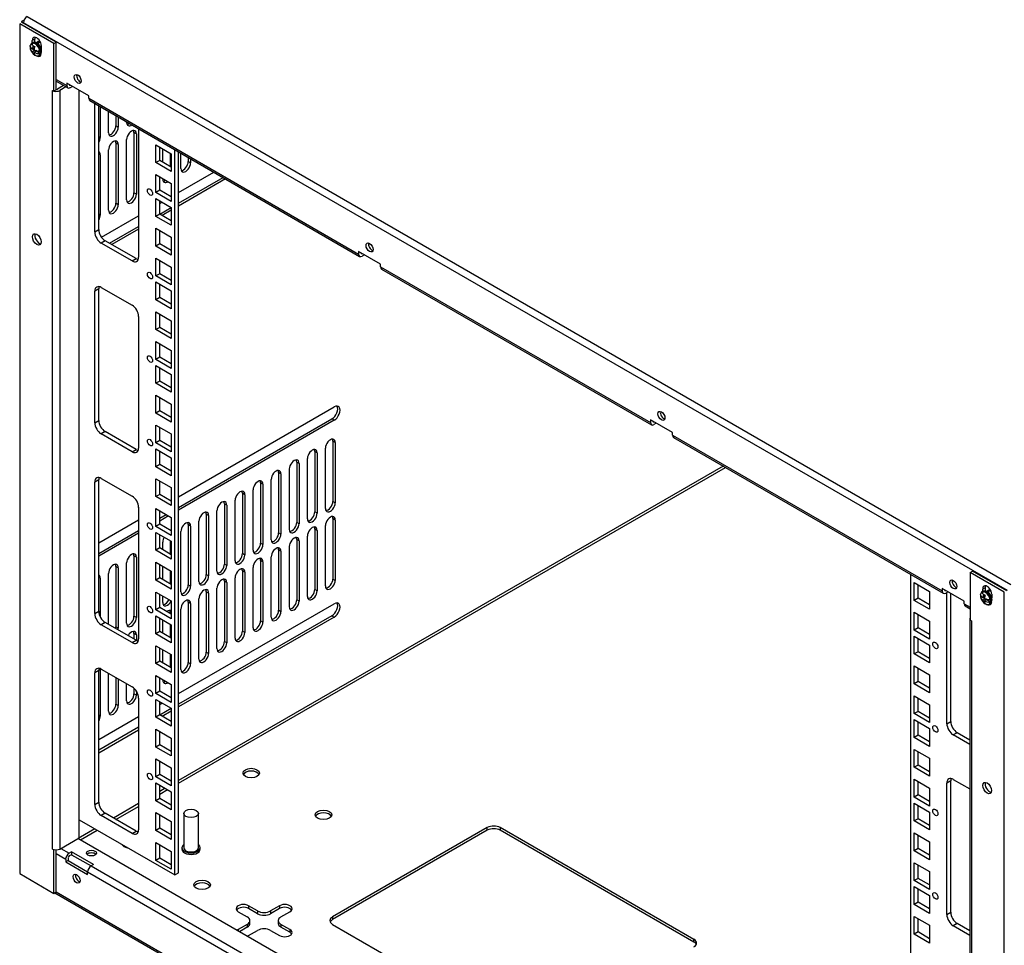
# Model space of a CAD drawing. Header units: inches. Extents: x 0 to 188, y 0 to 141.
# Tile 6 of 23: x 101 to 117, y 54 to 69. Entities that reach past the tile are written whole.
import ezdxf
from ezdxf import colors
from ezdxf.entities.mleader import LeaderData, LeaderLine
from ezdxf.math import Vec2, Vec3

# ---------------------------------------------------------------- set-up
doc = ezdxf.new("R2010")
doc.units = ezdxf.units.IN
doc.header["$MEASUREMENT"] = 0
for name, color, linetype in [('COM57176-49', 7, 'Continuous'), ('COM57177-4', 7, 'Continuous'), ('COM57179-9S', 7, 'Continuous'), ('Default', 7, 'Continuous'), ('NTS16752', 7, 'Continuous'), ('SCS19417', 7, 'Continuous'), ('STD21878', 7, 'Continuous')]:
    doc.layers.add(name, color=color, linetype=linetype)

# ---------------------------------------------------------------- blocks, each defined once
blk = doc.blocks.new('SE6')
at = {"layer": 'COM57176-49', "color": 7, "linetype": 'Continuous'}
for p, q in [((101.15, 69.085), (100.566, 69.422)), ((100.566, 69.422), (100.566, 54.877)), ((100.606, 69.469), (100.645, 69.492)), ((100.606, 69.445), (100.606, 69.469)), ((101.19, 69.108), (100.606, 69.445)), ((100.822, 69.16), (100.781, 69.137)), ((100.781, 69.097), (100.781, 69.137)), ((100.822, 69.104), (100.822, 69.16)), ((101.15, 69.085), (101.19, 69.108)), ((101.15, 68.268), (101.15, 69.085)), ((101.19, 68.291), (101.19, 69.108)), ((100.935, 69.048), (100.935, 68.988)), ((101.129, 68.28), (101.129, 68.28)), ((101.129, 68.28), (101.15, 68.268)), ((101.129, 68.28), (101.129, 68.28)), ((101.129, 55.298), (101.129, 68.28)), ((101.19, 68.291), (101.15, 68.268)), ((101.318, 68.365), (101.211, 68.303)), ((101.358, 68.342), (101.251, 68.28)), ((101.251, 68.28), (101.251, 55.298)), ((101.584, 55.49), (101.584, 68.285)), ((101.943, 68.004), (101.943, 67.474)), ((102.086, 67.556), (102.086, 67.922)), ((102.212, 67.849), (102.212, 67.676)), ((102.252, 67.826), (102.252, 67.652)), ((102.395, 67.735), (102.395, 67.743)), ((102.252, 67.652), (102.212, 67.676)), ((101.943, 67.474), (101.918, 67.488)), ((102.395, 66.408), (102.395, 67.441)), ((102.562, 67.537), (102.521, 67.56)), ((102.521, 67.56), (102.521, 66.527)), ((102.562, 67.537), (102.562, 66.504)), ((102.086, 66.23), (102.086, 67.262)), ((102.252, 67.358), (102.212, 67.382)), ((102.212, 67.382), (102.212, 66.349)), ((102.252, 67.358), (102.252, 66.326)), ((103.014, 67.054), (103.014, 67.282)), ((101.943, 67.18), (101.918, 67.194)), ((101.943, 67.18), (101.943, 66.147)), ((103.14, 67.21), (103.14, 66.981)), ((103.324, 66.944), (103.324, 67.207)), ((103.449, 67.135), (103.449, 67.063)), ((103.49, 67.04), (103.449, 67.063)), ((103.49, 67.111), (103.49, 67.04)), ((103.014, 66.765), (103.014, 66.772)), ((103.286, 66.533), (103.889, 66.881)), ((103.286, 66.35), (104.047, 66.789)), ((104.088, 66.766), (103.286, 66.303)), ((102.562, 66.504), (102.521, 66.527)), ((103.159, 66.46), (103.16, 66.46)), ((102.252, 66.326), (102.212, 66.349)), ((102.962, 66.346), (103.004, 66.37)), ((102.964, 66.164), (103.16, 66.277)), ((103.16, 66.231), (103.004, 66.141)), ((101.943, 66.147), (101.918, 66.162)), ((101.963, 65.769), (102.6, 66.137)), ((102.1, 65.665), (102.6, 65.954)), ((102.6, 65.907), (102.14, 65.642)), ((103.286, 61.328), (105.948, 62.864)), ((103.286, 61.145), (105.908, 62.658)), ((105.948, 62.635), (103.286, 61.098)), ((105.948, 62.635), (105.908, 62.658)), ((105.965, 62.255), (105.924, 62.279)), ((105.924, 62.279), (105.924, 61.246)), ((105.965, 62.255), (105.965, 61.222)), ((105.655, 62.077), (105.615, 62.1)), ((105.615, 62.1), (105.615, 61.067)), ((105.655, 62.077), (105.655, 61.044)), ((105.798, 61.126), (105.798, 62.159)), ((112.603, 61.85), (103.286, 56.471)), ((105.346, 61.898), (105.306, 61.921)), ((105.306, 61.921), (105.306, 60.888)), ((105.346, 61.898), (105.346, 60.865)), ((105.489, 60.948), (105.489, 61.981)), ((103.286, 56.424), (112.644, 61.826)), ((105.037, 61.719), (104.996, 61.743)), ((104.996, 61.743), (104.996, 60.71)), ((105.037, 61.719), (105.037, 60.687)), ((105.18, 60.769), (105.18, 61.802)), ((104.727, 61.541), (104.687, 61.564)), ((104.687, 61.564), (104.687, 60.531)), ((104.727, 61.541), (104.727, 60.508)), ((104.87, 60.591), (104.87, 61.624)), ((104.418, 61.362), (104.378, 61.386)), ((104.378, 61.386), (104.378, 60.353)), ((104.418, 61.362), (104.418, 60.329)), ((104.561, 60.412), (104.561, 61.445)), ((103.159, 61.255), (103.16, 61.255)), ((104.108, 61.184), (104.068, 61.207)), ((104.068, 61.207), (104.068, 60.174)), ((104.108, 61.184), (104.108, 60.151)), ((104.252, 60.233), (104.252, 61.266)), ((105.965, 61.222), (105.924, 61.246)), ((102.962, 60.958), (103.074, 61.022)), ((103.114, 60.999), (102.962, 60.911)), ((103.799, 61.005), (103.759, 61.028)), ((103.759, 61.028), (103.759, 59.995)), ((103.799, 61.005), (103.799, 59.972)), ((103.942, 60.055), (103.942, 61.088)), ((105.655, 61.044), (105.615, 61.067)), ((101.918, 60.538), (102.6, 60.932)), ((103.49, 60.826), (103.449, 60.85)), ((103.449, 60.85), (103.449, 59.817)), ((103.49, 60.826), (103.49, 59.794)), ((103.633, 59.876), (103.633, 60.909)), ((105.346, 60.865), (105.306, 60.888)), ((105.798, 59.8), (105.798, 60.833)), ((105.965, 60.928), (105.924, 60.952)), ((105.924, 60.952), (105.924, 59.919)), ((105.965, 60.928), (105.965, 59.896)), ((101.918, 60.355), (102.6, 60.749)), ((102.6, 60.702), (101.918, 60.308)), ((103.324, 59.698), (103.324, 60.73)), ((105.037, 60.687), (104.996, 60.71)), ((105.655, 60.75), (105.615, 60.773)), ((105.615, 60.773), (105.615, 59.74)), ((105.655, 60.75), (105.655, 59.717)), ((103.014, 60.42), (103.014, 60.552)), ((103.14, 60.576), (103.14, 60.347)), ((104.727, 60.508), (104.687, 60.531)), ((105.346, 60.571), (105.306, 60.595)), ((105.306, 60.595), (105.306, 59.562)), ((105.346, 60.571), (105.346, 59.538)), ((105.489, 59.621), (105.489, 60.654)), ((104.418, 60.329), (104.378, 60.353)), ((105.037, 60.393), (104.996, 60.416)), ((104.996, 60.416), (104.996, 59.383)), ((105.037, 60.393), (105.037, 59.36)), ((105.18, 59.442), (105.18, 60.475)), ((102.395, 59.162), (102.395, 60.195)), ((102.562, 60.291), (102.521, 60.314)), ((102.521, 60.314), (102.521, 59.281)), ((102.562, 60.291), (102.562, 59.258)), ((104.108, 60.151), (104.068, 60.174)), ((104.727, 60.214), (104.687, 60.237)), ((104.687, 60.237), (104.687, 59.204)), ((104.727, 60.214), (104.727, 59.181)), ((104.87, 59.264), (104.87, 60.297)), ((102.086, 59.141), (102.086, 60.016)), ((102.252, 60.112), (102.212, 60.135)), ((102.212, 60.135), (102.212, 59.102)), ((102.252, 60.112), (102.252, 59.079)), ((103.014, 59.909), (103.014, 60.138)), ((103.14, 60.065), (103.14, 59.837)), ((103.799, 59.972), (103.759, 59.995)), ((104.418, 60.035), (104.378, 60.059)), ((104.378, 60.059), (104.378, 59.026)), ((104.418, 60.035), (104.418, 59.003)), ((104.561, 59.085), (104.561, 60.118)), ((116.831, 60.031), (116.871, 60.055)), ((117.415, 59.694), (116.831, 60.031)), ((116.831, 60.031), (116.831, 59.215)), ((117.455, 59.717), (116.871, 60.055)), ((101.943, 59.933), (101.918, 59.948)), ((101.943, 59.933), (101.943, 59.271)), ((103.49, 59.794), (103.449, 59.817)), ((104.108, 59.857), (104.068, 59.88)), ((104.068, 59.88), (104.068, 58.847)), ((104.108, 59.857), (104.108, 58.824)), ((104.252, 58.907), (104.252, 59.94)), ((105.965, 59.896), (105.924, 59.919)), ((103.799, 59.678), (103.759, 59.701)), ((103.759, 59.701), (103.759, 58.669)), ((103.799, 59.678), (103.799, 58.645)), ((103.942, 58.728), (103.942, 59.761)), ((105.655, 59.717), (105.615, 59.74)), ((117.085, 59.77), (117.045, 59.747)), ((117.045, 59.708), (117.045, 59.747)), ((117.085, 59.77), (117.085, 59.715)), ((117.199, 59.658), (117.199, 59.598)), ((117.415, 45.149), (117.415, 59.694)), ((103.014, 59.519), (103.014, 59.628)), ((103.286, 57.96), (105.948, 59.496)), ((103.49, 59.5), (103.449, 59.523)), ((103.449, 59.523), (103.449, 58.49)), ((103.49, 59.5), (103.49, 58.467)), ((103.633, 58.549), (103.633, 59.582)), ((105.346, 59.538), (105.306, 59.562)), ((103.16, 59.333), (103.14, 59.344)), ((103.14, 59.344), (103.14, 59.327)), ((103.324, 58.371), (103.324, 59.404)), ((105.037, 59.36), (104.996, 59.383)), ((102.562, 59.258), (102.521, 59.281)), ((103.014, 58.991), (103.014, 59.22)), ((103.14, 59.147), (103.14, 58.918)), ((105.908, 59.29), (103.286, 57.777)), ((105.948, 59.267), (103.286, 57.73)), ((104.727, 59.181), (104.687, 59.204)), ((105.908, 59.29), (105.948, 59.267)), ((116.826, 59.238), (116.826, 46.256)), ((116.851, 59.203), (116.831, 59.215)), ((116.851, 59.203), (116.851, 59.203)), ((116.851, 59.203), (116.851, 46.221)), ((102.252, 59.079), (102.212, 59.102)), ((102.562, 58.964), (102.521, 58.987)), ((102.521, 58.987), (102.521, 58.89)), ((104.418, 59.003), (104.378, 59.026)), ((102.562, 58.964), (102.562, 58.867)), ((104.108, 58.824), (104.068, 58.847)), ((103.014, 58.481), (103.014, 58.709)), ((103.14, 58.637), (103.14, 58.408)), ((103.799, 58.645), (103.759, 58.669)), ((103.49, 58.467), (103.449, 58.49)), ((101.943, 58.385), (101.943, 57.574)), ((102.086, 57.656), (102.086, 58.304)), ((102.212, 58.232), (102.212, 57.776)), ((102.252, 58.209), (102.252, 57.752)), ((103.014, 58.192), (103.014, 58.199)), ((102.395, 57.835), (102.395, 58.126)), ((102.521, 58.048), (102.521, 57.954)), ((102.562, 57.999), (102.562, 57.931)), ((102.562, 57.931), (102.521, 57.954)), ((102.962, 57.773), (103.004, 57.797)), ((103.159, 57.887), (103.16, 57.887)), ((102.252, 57.752), (102.212, 57.776)), ((103.16, 57.704), (102.964, 57.591)), ((103.16, 57.658), (103.004, 57.568)), ((101.943, 57.574), (101.918, 57.588)), ((101.918, 57.17), (102.6, 57.564)), ((102.6, 57.381), (101.918, 56.987)), ((102.6, 57.334), (101.918, 56.94)), ((103.056, 56.338), (102.962, 56.284)), ((102.962, 56.237), (103.097, 56.314)), ((102.6, 56.075), (102.17, 55.827)), ((102.211, 55.803), (102.6, 56.028)), ((101.852, 55.643), (101.564, 55.477)), ((101.605, 55.453), (101.893, 55.619)), ((108.568, 55.665), (105.919, 54.136)), ((108.568, 55.619), (105.919, 54.089)), ((108.568, 55.619), (108.568, 55.665)), ((112.104, 53.752), (108.79, 55.665)), ((108.79, 55.665), (108.79, 55.619)), ((112.104, 53.705), (108.79, 55.619)), ((101.251, 55.298), (101.584, 55.49)), ((116.826, 46.665), (101.563, 55.478)), ((101.129, 55.298), (101.129, 55.298)), ((101.129, 55.298), (101.15, 55.286)), ((101.129, 55.298), (101.129, 55.298)), ((101.153, 55.288), (101.15, 55.286)), ((101.15, 54.539), (101.15, 55.286)), ((101.19, 54.563), (101.19, 55.283)), ((101.27, 55.309), (101.413, 55.226)), ((101.353, 55.12), (101.19, 55.214)), ((101.353, 55.12), (101.353, 55.076)), ((101.393, 55.1), (101.353, 55.076)), ((101.393, 55.144), (101.393, 55.1)), ((101.393, 55.1), (101.728, 54.906)), ((101.452, 55.248), (101.413, 55.226)), ((101.452, 55.201), (101.413, 55.179)), ((101.827, 55.031), (101.452, 55.248)), ((101.452, 55.248), (101.452, 55.201)), ((101.452, 55.201), (101.787, 55.008)), ((101.353, 55.076), (101.728, 54.86)), ((101.827, 55.031), (101.789, 55.009)), ((101.789, 55.009), (106.407, 52.343)), ((100.566, 54.877), (101.15, 54.539)), ((101.728, 54.86), (101.728, 54.904)), ((106.347, 52.237), (101.728, 54.904)), ((101.15, 54.539), (101.19, 54.563)), ((101.166, 54.549), (116.831, 45.504)), ((101.19, 54.564), (116.831, 45.534)), ((104.636, 54.238), (104.482, 54.327)), ((104.482, 54.327), (104.482, 54.28)), ((104.636, 54.191), (104.482, 54.28)), ((105.013, 54.327), (104.859, 54.238)), ((105.013, 54.28), (104.859, 54.191)), ((105.013, 54.327), (105.013, 54.28)), ((104.306, 54.225), (104.46, 54.136)), ((104.636, 54.238), (104.636, 54.191)), ((104.859, 54.238), (104.859, 54.191)), ((105.035, 54.136), (105.189, 54.225)), ((105.919, 54.136), (105.919, 54.089)), ((104.46, 54.008), (104.306, 53.919)), ((104.306, 53.919), (104.306, 53.894)), ((104.46, 53.961), (104.325, 53.883)), ((104.46, 54.008), (104.46, 53.961)), ((104.506, 54.025), (104.506, 54.072)), ((104.989, 54.072), (104.989, 54.025)), ((105.189, 53.919), (105.035, 54.008)), ((105.035, 54.008), (105.035, 53.961)), ((105.189, 53.872), (105.035, 53.961)), ((105.189, 53.919), (105.189, 53.872)), ((105.919, 54.008), (109.233, 52.095)), ((104.482, 53.816), (104.636, 53.905)), ((104.859, 53.905), (105.013, 53.816)), ((112.104, 53.705), (112.104, 53.752))]:
    blk.add_line(p, q, dxfattribs=at)
for centre, major_axis, start_param, end_param in [((100.626, 69.457), (0.029, 0), 2.356194, 3.926991), ((100.858, 69.092), (0.0545, -0.0944), 0.785398, 3.926991), ((100.899, 69.116), (0.0545, -0.0944), 3.520356, 3.926991), ((100.858, 68.964), (-0.0545, 0.0944), 2.513714, 3.807194), ((100.899, 68.987), (-0.0545, 0.0944), -3.643321, -3.520356), ((101.19, 68.315), (0.086, 0), 3.926991, 3.969786), ((101.19, 68.315), (0.086, 0), 4.269969, 5.497787), ((101.19, 68.315), (0.029, 0), 4.712389, 5.497787), ((102.479, 67.783), (0.059, 0.102), 2.356194, 4.007875), ((102.169, 67.604), (0.059, 0.102), 2.356194, 5.497787), ((102.129, 67.628), (0.059, 0.102), 3.491725, 5.497787), ((102.479, 67.489), (-0.059, -0.102), 2.356194, 5.497787), ((102.438, 67.806), (0.059, 0.102), 3.491725, 4.007875), ((102.438, 67.512), (-0.059, -0.102), 2.356194, 2.79146), ((101.86, 67.426), (0.059, 0.102), 4.696447, 5.497787), ((102.169, 67.31), (-0.059, -0.102), 2.356194, 5.497787), ((102.129, 67.334), (-0.059, -0.102), 2.356194, 2.79146), ((101.86, 67.132), (-0.059, -0.102), 2.356194, 3.141593), ((103.366, 67.015), (0.059, 0.102), 3.491725, 5.497787), ((103.407, 66.992), (0.059, 0.102), 2.356194, 5.497787), ((103.097, 66.813), (0.059, 0.102), 2.356194, 3.994948), ((103.057, 66.837), (0.059, 0.102), 3.491725, 3.994948), ((102.479, 66.456), (0.059, 0.102), 2.356194, 5.497787), ((102.438, 66.479), (0.059, 0.102), 3.491725, 5.497787), ((102.169, 66.278), (0.059, 0.102), 2.356194, 5.497787), ((102.129, 66.301), (0.059, 0.102), 3.491725, 5.497787), ((101.86, 66.099), (0.059, 0.102), 4.696447, 5.497787), ((100.899, 65.755), (0.0532, -0.0922), 3.529715, 5.895062), ((105.908, 62.773), (-0.07, -0.122), 0.785398, 2.850636), ((105.948, 62.75), (-0.07, -0.122), 0.785398, 3.926991), ((105.882, 62.207), (-0.059, -0.102), 2.356194, 5.497787), ((105.841, 62.231), (-0.059, -0.102), 2.356194, 2.79146), ((105.572, 62.029), (-0.059, -0.102), 2.356194, 5.497787), ((105.532, 62.052), (-0.059, -0.102), 2.356194, 2.79146), ((105.263, 61.85), (-0.059, -0.102), 2.356194, 5.497787), ((105.223, 61.873), (-0.059, -0.102), 2.356194, 2.79146), ((104.953, 61.671), (-0.059, -0.102), 2.356194, 5.497787), ((104.913, 61.695), (-0.059, -0.102), 2.356194, 2.79146), ((104.644, 61.493), (-0.059, -0.102), 2.356194, 5.497787), ((104.604, 61.516), (-0.059, -0.102), 2.356194, 2.79146), ((104.335, 61.314), (-0.059, -0.102), 2.356194, 5.497787), ((104.294, 61.338), (-0.059, -0.102), 2.356194, 2.79146), ((104.025, 61.136), (-0.059, -0.102), 2.356194, 5.497787), ((103.985, 61.159), (-0.059, -0.102), 2.356194, 2.79146), ((105.882, 61.174), (0.059, 0.102), 2.356194, 5.497787), ((105.841, 61.198), (0.059, 0.102), 3.491725, 5.497787), ((103.716, 60.957), (-0.059, -0.102), 2.356194, 5.497787), ((103.676, 60.98), (-0.059, -0.102), 2.356194, 2.79146), ((105.572, 60.996), (0.059, 0.102), 2.356194, 5.497787), ((105.532, 61.019), (0.059, 0.102), 3.491725, 5.497787), ((103.407, 60.778), (-0.059, -0.102), 2.356194, 5.497787), ((103.366, 60.802), (-0.059, -0.102), 2.356194, 2.79146), ((105.263, 60.817), (0.059, 0.102), 2.356194, 5.497787), ((105.223, 60.841), (0.059, 0.102), 3.491725, 5.497787), ((105.882, 60.881), (-0.059, -0.102), 2.356194, 5.497787), ((105.841, 60.904), (-0.059, -0.102), 2.356194, 2.79146), ((104.953, 60.639), (0.059, 0.102), 2.356194, 5.497787), ((104.913, 60.662), (0.059, 0.102), 3.491725, 5.497787), ((105.572, 60.702), (-0.059, -0.102), 2.356194, 5.497787), ((105.532, 60.725), (-0.059, -0.102), 2.356194, 2.79146), ((103.097, 60.6), (-0.059, -0.102), 4.707876, 5.497787), ((104.644, 60.46), (0.059, 0.102), 2.356194, 5.497787), ((104.604, 60.483), (0.059, 0.102), 3.491725, 5.497787), ((105.263, 60.523), (-0.059, -0.102), 2.356194, 5.497787), ((105.223, 60.547), (-0.059, -0.102), 2.356194, 2.79146), ((102.479, 60.243), (-0.059, -0.102), 2.356194, 5.497787), ((102.438, 60.266), (-0.059, -0.102), 2.356194, 2.79146), ((104.335, 60.281), (0.059, 0.102), 2.356194, 5.497787), ((104.294, 60.305), (0.059, 0.102), 3.491725, 5.497787), ((104.953, 60.345), (-0.059, -0.102), 2.356194, 5.497787), ((104.913, 60.368), (-0.059, -0.102), 2.356194, 2.79146), ((102.169, 60.064), (-0.059, -0.102), 2.356194, 5.497787), ((102.129, 60.087), (-0.059, -0.102), 2.356194, 2.79146), ((104.025, 60.103), (0.059, 0.102), 2.356194, 5.497787), ((103.985, 60.126), (0.059, 0.102), 3.491725, 5.497787), ((104.644, 60.166), (-0.059, -0.102), 2.356194, 5.497787), ((104.604, 60.189), (-0.059, -0.102), 2.356194, 2.79146), ((101.86, 59.885), (-0.059, -0.102), 2.356194, 3.141593), ((103.676, 59.947), (0.059, 0.102), 3.491725, 5.497787), ((104.335, 59.987), (-0.059, -0.102), 2.356194, 5.497787), ((104.294, 60.011), (-0.059, -0.102), 2.356194, 2.79146), ((103.366, 59.769), (0.059, 0.102), 3.491725, 5.497787), ((103.716, 59.924), (0.059, 0.102), 2.356194, 5.497787), ((104.025, 59.809), (-0.059, -0.102), 2.356194, 5.497787), ((103.985, 59.832), (-0.059, -0.102), 2.356194, 2.79146), ((105.882, 59.848), (0.059, 0.102), 2.356194, 5.497787), ((105.841, 59.871), (0.059, 0.102), 3.491725, 5.497787), ((103.407, 59.746), (0.059, 0.102), 2.356194, 5.497787), ((103.716, 59.63), (-0.059, -0.102), 2.356194, 5.497787), ((103.676, 59.654), (-0.059, -0.102), 2.356194, 2.79146), ((105.572, 59.669), (0.059, 0.102), 2.356194, 5.497787), ((105.532, 59.692), (0.059, 0.102), 3.491725, 5.497787), ((117.122, 59.703), (0.0545, -0.0944), 0.785398, 3.926991), ((117.162, 59.726), (0.0545, -0.0944), 3.520356, 3.926991), ((103.097, 59.567), (0.059, 0.102), 2.356194, 4.789649), ((103.057, 59.59), (0.059, 0.102), 3.491725, 4.807314), ((103.407, 59.452), (-0.059, -0.102), 2.356194, 5.497787), ((103.366, 59.475), (-0.059, -0.102), 2.356194, 2.79146), ((105.263, 59.49), (0.059, 0.102), 2.356194, 5.497787), ((105.223, 59.514), (0.059, 0.102), 3.491725, 5.497787), ((105.908, 59.405), (-0.07, -0.122), 0.785398, 2.850636), ((105.948, 59.382), (-0.07, -0.122), 0.785398, 3.926991), ((117.122, 59.574), (-0.0545, 0.0944), 2.513716, 3.807231), ((117.162, 59.598), (-0.0545, 0.0944), -3.643321, -3.520356), ((103.097, 59.273), (-0.059, -0.102), 3.064332, 4.098297), ((103.057, 59.296), (-0.059, -0.102), 2.356194, 2.79146), ((104.953, 59.312), (0.059, 0.102), 2.356194, 5.497787), ((104.913, 59.335), (0.059, 0.102), 3.491725, 5.497787), ((102.479, 59.21), (0.059, 0.102), 2.356194, 5.497787), ((102.438, 59.233), (0.059, 0.102), 3.491725, 5.497787), ((104.644, 59.133), (0.059, 0.102), 2.356194, 5.497787), ((104.604, 59.156), (0.059, 0.102), 3.491725, 5.497787), ((116.912, 59.238), (0.086, 0), 2.810076, 3.473109), ((116.912, 59.238), (0.086, 0), 3.884195, 3.926991), ((102.129, 59.054), (0.059, 0.102), 5.189109, 5.497787), ((102.169, 59.031), (0.059, 0.102), 5.189109, 5.497787), ((102.479, 58.916), (-0.059, -0.102), 2.356194, 4.719911), ((102.438, 58.939), (-0.059, -0.102), 2.356194, 2.79146), ((104.335, 58.955), (0.059, 0.102), 2.356194, 5.497787), ((104.294, 58.978), (0.059, 0.102), 3.491725, 5.497787), ((104.025, 58.776), (0.059, 0.102), 2.356194, 5.497787), ((103.985, 58.799), (0.059, 0.102), 3.491725, 5.497787), ((103.716, 58.597), (0.059, 0.102), 2.356194, 5.497787), ((103.676, 58.621), (0.059, 0.102), 3.491725, 5.497787), ((103.407, 58.419), (0.059, 0.102), 2.356194, 5.497787), ((103.366, 58.442), (0.059, 0.102), 3.491725, 5.497787), ((103.097, 58.24), (0.059, 0.102), 2.356194, 3.994948), ((103.057, 58.263), (0.059, 0.102), 3.491725, 3.994948), ((102.479, 57.883), (0.059, 0.102), 2.356194, 5.497787), ((102.438, 57.906), (0.059, 0.102), 3.491725, 5.497787), ((102.169, 57.704), (0.059, 0.102), 2.356194, 5.497787), ((102.129, 57.728), (0.059, 0.102), 3.491725, 5.497787), ((101.86, 57.526), (0.059, 0.102), 4.696447, 5.497787), ((104.527, 56.551), (-0.14, 0), 3.432549, 5.992229), ((117.162, 56.365), (-0.0532, 0.0922), 0.388123, 2.75347), ((105.764, 55.837), (-0.14, 0), 3.432549, 5.992229), ((108.679, 55.601), (-0.157, 0), 3.926991, 5.497787), ((108.679, 55.554), (0.157, 0), 0.785398, 2.356194), ((101.19, 55.333), (0.086, 0), 3.926991, 5.497787), ((102.449, 55.398), (-0.14, 0), 0.290957, 1.286145), ((101.413, 55.156), (0.043, 0.0745), 0.785398, 2.356194), ((101.413, 55.156), (0.0145, 0.0251), 0.785398, 2.356194), ((101.794, 55.182), (-0.085, 0), 3.635622, 5.789156), ((101.789, 54.939), (-0.043, -0.0745), 3.926991, 5.497787), ((101.581, 54.813), (-0.0425, 0.0736), 0.49403, 2.647563), ((103.687, 54.637), (-0.14, 0), 3.432549, 5.992229), ((104.394, 54.276), (0.125, 0), 0.785398, 3.926991), ((104.394, 54.229), (0.125, 0), 0.785398, 2.813286), ((105.101, 54.276), (-0.125, 0), 2.356194, 5.497787), ((105.101, 54.229), (-0.125, 0), 3.469899, 5.497787), ((104.349, 54.072), (-0.157, 0), 2.356194, 3.926991), ((104.748, 54.302), (0.157, 0), 3.926991, 5.497787), ((104.748, 54.255), (0.157, 0), 3.926991, 5.497787), ((105.146, 54.072), (0.157, 0), 2.356194, 3.926991), ((106.03, 54.072), (0.157, 0), 2.356194, 3.926991), ((106.03, 54.025), (0.157, 0), 2.356194, 2.881965), ((104.394, 53.868), (0.125, 0), -3.926991, -3.684625), ((104.349, 54.025), (-0.157, 0), 2.356194, 3.141593), ((104.748, 53.841), (-0.157, 0), 3.926991, 5.497787), ((105.146, 54.025), (0.157, 0), 3.141593, 3.926991), ((105.101, 53.868), (-0.125, 0), 0.785398, 3.926991), ((104.394, 53.868), (0.125, 0), -1.027764, -0.785398), ((105.101, 53.821), (-0.125, 0), 3.469899, 3.926991), ((111.993, 53.688), (-0.157, 0), 2.356194, 3.926991), ((111.993, 53.641), (-0.157, 0), 3.40122, 3.926991)]:
    blk.add_ellipse(centre, major_axis=major_axis, ratio=0.57735, start_param=start_param, end_param=end_param, dxfattribs=at)
for centre, major_axis in [((100.858, 65.732), (0.0532, -0.0922)), ((104.527, 56.598), (-0.14, 0)), ((117.122, 56.342), (0.0532, -0.0922)), ((105.764, 55.883), (-0.141, 0)), ((101.794, 55.228), (-0.085, 0)), ((101.54, 54.79), (0.0425, -0.0736)), ((103.687, 54.684), (-0.141, 0))]:
    blk.add_ellipse(centre, major_axis=major_axis, ratio=0.57735, dxfattribs=at)
at = {"layer": 'COM57177-4', "color": 7, "linetype": 'Continuous'}
for p, q in [((117.467, 59.721), (100.632, 69.441)), ((100.632, 69.441), (100.632, 69.43)), ((100.693, 69.546), (117.528, 59.827)), ((101.19, 68.468), (101.371, 68.364)), ((101.19, 68.439), (101.389, 68.324)), ((101.747, 68.191), (101.371, 68.408)), ((101.371, 68.408), (101.371, 68.364)), ((101.47, 68.35), (101.432, 68.328)), ((101.747, 68.147), (101.747, 68.191)), ((101.747, 68.147), (106.365, 65.48)), ((101.765, 68.107), (106.383, 65.441)), ((106.741, 65.308), (106.365, 65.524)), ((106.365, 65.524), (106.365, 65.48)), ((106.464, 65.467), (106.426, 65.445)), ((106.741, 65.263), (106.741, 65.308)), ((106.741, 65.263), (111.359, 62.597)), ((106.759, 65.224), (111.377, 62.558)), ((111.735, 62.424), (111.359, 62.641)), ((111.359, 62.641), (111.359, 62.597)), ((111.458, 62.584), (111.42, 62.562)), ((111.735, 62.38), (111.735, 62.424)), ((111.735, 62.38), (116.353, 59.714)), ((111.753, 62.341), (116.371, 59.674)), ((116.729, 59.541), (116.353, 59.758)), ((116.353, 59.758), (116.353, 59.714)), ((116.452, 59.701), (116.414, 59.679)), ((116.729, 59.497), (116.729, 59.541)), ((116.729, 59.497), (116.831, 59.438)), ((116.746, 59.458), (116.831, 59.409))]:
    blk.add_line(p, q, dxfattribs=at)
for centre, major_axis, start_param, end_param in [((100.693, 69.476), (-0.043, -0.0745), 3.926991, 5.497787), ((100.918, 69.032), (0.0469, -0.0812), 2.302074, 3.573556), ((101.599, 68.5), (-0.0425, 0.0736), 0.49403, 2.647563), ((101.432, 68.399), (0.043, 0.0745), 2.356194, 3.926991), ((101.432, 68.399), (0.0145, 0.0251), 2.465871, 3.817314), ((101.808, 68.182), (0.043, 0.0745), 2.356194, 3.141593), ((106.593, 65.617), (-0.0425, 0.0736), 0.49403, 2.647563), ((106.426, 65.515), (0.043, 0.0745), 2.356194, 3.926991), ((106.426, 65.515), (0.0145, 0.0251), 2.465871, 3.817314), ((106.802, 65.299), (0.043, 0.0745), 2.356194, 3.141593), ((111.587, 62.734), (-0.0425, 0.0736), 0.49403, 2.647563), ((111.42, 62.632), (0.043, 0.0745), 2.356194, 3.926991), ((111.42, 62.632), (0.0145, 0.0251), 2.465871, 3.817314), ((111.796, 62.415), (0.043, 0.0745), 2.356194, 3.141593), ((116.581, 59.851), (-0.0425, 0.0736), 0.49403, 2.647563), ((116.414, 59.749), (0.043, 0.0745), 2.356194, 3.926991), ((116.414, 59.749), (0.0145, 0.0251), 2.465871, 3.817314), ((117.182, 59.642), (0.0469, -0.0812), 2.302075, 3.573556), ((116.789, 59.532), (0.043, 0.0745), 2.356194, 3.141593)]:
    blk.add_ellipse(centre, major_axis=major_axis, ratio=0.57735, start_param=start_param, end_param=end_param, dxfattribs=at)
for centre in [(101.559, 68.477), (106.553, 65.594), (111.547, 62.711), (116.541, 59.827)]:
    blk.add_ellipse(centre, major_axis=(0.0425, -0.0736), ratio=0.57735, dxfattribs=at)
at = {"layer": 'COM57179-9S', "color": 7, "linetype": 'Continuous'}
for p, q in [((101.85, 65.86), (101.85, 68.058)), ((101.918, 65.899), (101.918, 68.019)), ((102.6, 67.625), (102.6, 65.427)), ((102.895, 67.045), (102.895, 67.351)), ((102.895, 67.351), (103.16, 67.198)), ((102.962, 67.084), (102.962, 67.312)), ((103.219, 54.854), (103.219, 67.268)), ((103.286, 54.892), (103.286, 67.229)), ((102.962, 67.084), (102.895, 67.045)), ((103.16, 66.969), (102.962, 67.084)), ((103.16, 67.198), (103.16, 66.892)), ((103.16, 66.892), (102.895, 67.045)), ((102.895, 66.535), (102.895, 66.841)), ((102.895, 66.841), (103.16, 66.688)), ((102.962, 66.573), (102.962, 66.802)), ((102.962, 66.573), (102.895, 66.535)), ((103.16, 66.459), (102.962, 66.573)), ((103.16, 66.688), (103.16, 66.382)), ((103.16, 66.382), (102.895, 66.535)), ((102.895, 66.126), (102.895, 66.433)), ((102.895, 66.433), (103.16, 66.279)), ((102.962, 66.165), (102.962, 66.394)), ((103.16, 66.279), (103.16, 65.973)), ((102.962, 66.165), (102.895, 66.126)), ((103.16, 65.973), (102.895, 66.126)), ((103.16, 66.051), (102.962, 66.165)), ((101.85, 65.86), (101.918, 65.899)), ((102.895, 65.616), (102.895, 65.922)), ((102.895, 65.922), (103.16, 65.769)), ((102.962, 65.655), (102.962, 65.883)), ((103.16, 65.769), (103.16, 65.463)), ((102.029, 65.707), (101.962, 65.668)), ((102.489, 65.363), (101.962, 65.668)), ((102.556, 65.402), (102.029, 65.707)), ((102.962, 65.655), (102.895, 65.616)), ((103.16, 65.463), (102.895, 65.616)), ((103.16, 65.541), (102.962, 65.655)), ((102.489, 65.363), (102.556, 65.402)), ((102.895, 65.106), (102.895, 65.412)), ((102.895, 65.412), (103.16, 65.259)), ((102.962, 65.145), (102.962, 65.373)), ((103.16, 65.259), (103.16, 64.953)), ((102.962, 65.145), (102.895, 65.106)), ((103.16, 64.953), (102.895, 65.106)), ((103.16, 65.03), (102.962, 65.145)), ((101.918, 64.883), (101.85, 64.844)), ((101.918, 62.633), (101.918, 64.883)), ((101.962, 64.908), (102.489, 64.604)), ((102.895, 64.698), (102.895, 65.004)), ((102.895, 65.004), (103.16, 64.851)), ((102.962, 64.736), (102.962, 64.965)), ((101.85, 62.594), (101.85, 64.844)), ((102.962, 64.736), (102.895, 64.698)), ((103.16, 64.622), (102.962, 64.736)), ((103.16, 64.851), (103.16, 64.544)), ((103.16, 64.544), (102.895, 64.698)), ((102.6, 64.412), (102.6, 62.161)), ((102.895, 64.187), (102.895, 64.493)), ((102.895, 64.493), (103.16, 64.34)), ((102.962, 64.226), (102.962, 64.455)), ((102.962, 64.226), (102.895, 64.187)), ((103.16, 64.112), (102.962, 64.226)), ((103.16, 64.34), (103.16, 64.034)), ((103.16, 64.034), (102.895, 64.187)), ((102.895, 63.677), (102.895, 63.983)), ((102.895, 63.983), (103.16, 63.83)), ((102.962, 63.716), (102.962, 63.944)), ((102.962, 63.716), (102.895, 63.677)), ((103.16, 63.601), (102.962, 63.716)), ((103.16, 63.83), (103.16, 63.524)), ((103.16, 63.524), (102.895, 63.677)), ((102.895, 63.269), (102.895, 63.575)), ((102.895, 63.575), (103.16, 63.422)), ((102.962, 63.307), (102.962, 63.536)), ((103.16, 63.422), (103.16, 63.116)), ((102.962, 63.307), (102.895, 63.269)), ((103.16, 63.116), (102.895, 63.269)), ((103.16, 63.193), (102.962, 63.307)), ((102.895, 62.758), (102.895, 63.065)), ((102.895, 63.065), (103.16, 62.911)), ((102.962, 62.797), (102.962, 63.026)), ((103.16, 62.911), (103.16, 62.605)), ((102.962, 62.797), (102.895, 62.758)), ((103.16, 62.605), (102.895, 62.758)), ((103.16, 62.683), (102.962, 62.797)), ((101.85, 62.594), (101.918, 62.633)), ((102.895, 62.248), (102.895, 62.554)), ((102.895, 62.554), (103.16, 62.401)), ((102.962, 62.287), (102.962, 62.515)), ((102.029, 62.441), (101.962, 62.402)), ((102.489, 62.097), (101.962, 62.402)), ((102.556, 62.136), (102.029, 62.441)), ((103.16, 62.401), (103.16, 62.095)), ((102.962, 62.287), (102.895, 62.248)), ((103.16, 62.095), (102.895, 62.248)), ((103.16, 62.173), (102.962, 62.287)), ((102.489, 62.097), (102.556, 62.136)), ((102.895, 61.84), (102.895, 62.146)), ((102.895, 62.146), (103.16, 61.993)), ((102.962, 61.879), (102.962, 62.107)), ((102.962, 61.879), (102.895, 61.84)), ((103.16, 61.687), (102.895, 61.84)), ((103.16, 61.764), (102.962, 61.879)), ((103.16, 61.993), (103.16, 61.687)), ((101.918, 61.617), (101.85, 61.578)), ((101.85, 59.328), (101.85, 61.578)), ((101.918, 59.367), (101.918, 61.617)), ((101.962, 61.642), (102.489, 61.338)), ((102.895, 61.329), (102.895, 61.636)), ((102.895, 61.636), (103.16, 61.483)), ((102.962, 61.368), (102.962, 61.597)), ((102.962, 61.368), (102.895, 61.329)), ((103.16, 61.254), (102.962, 61.368)), ((103.16, 61.483), (103.16, 61.176)), ((103.16, 61.176), (102.895, 61.329)), ((102.6, 61.146), (102.6, 58.895)), ((102.895, 60.819), (102.895, 61.125)), ((102.895, 61.125), (103.16, 60.972)), ((102.962, 60.858), (102.962, 61.087)), ((102.962, 60.858), (102.895, 60.819)), ((103.16, 60.744), (102.962, 60.858)), ((103.16, 60.972), (103.16, 60.666)), ((103.16, 60.666), (102.895, 60.819)), ((102.895, 60.411), (102.895, 60.717)), ((102.895, 60.717), (103.16, 60.564)), ((102.962, 60.45), (102.962, 60.678)), ((103.16, 60.564), (103.16, 60.258)), ((102.962, 60.45), (102.895, 60.411)), ((103.16, 60.258), (102.895, 60.411)), ((103.16, 60.335), (102.962, 60.45)), ((102.895, 59.901), (102.895, 60.207)), ((102.895, 60.207), (103.16, 60.054)), ((102.962, 59.939), (102.962, 60.168)), ((103.16, 60.054), (103.16, 59.748)), ((115.812, 59.997), (115.812, 47.583)), ((102.962, 59.939), (102.895, 59.901)), ((103.16, 59.748), (102.895, 59.901)), ((103.16, 59.825), (102.962, 59.939)), ((115.871, 59.554), (115.871, 59.861)), ((115.871, 59.861), (116.136, 59.708)), ((115.938, 59.593), (115.938, 59.822)), ((102.895, 59.39), (102.895, 59.696)), ((102.895, 59.696), (103.16, 59.543)), ((102.962, 59.429), (102.962, 59.658)), ((116.136, 59.708), (116.136, 59.401)), ((116.431, 57.442), (116.431, 59.689)), ((116.498, 57.481), (116.498, 59.674)), ((103.16, 59.543), (103.16, 59.237)), ((115.938, 59.593), (115.871, 59.554)), ((116.136, 59.401), (115.871, 59.554)), ((116.136, 59.479), (115.938, 59.593)), ((101.85, 59.328), (101.918, 59.367)), ((102.962, 59.429), (102.895, 59.39)), ((103.16, 59.237), (102.895, 59.39)), ((103.16, 59.315), (102.962, 59.429)), ((115.871, 59.044), (115.871, 59.35)), ((115.871, 59.35), (116.136, 59.197)), ((115.938, 59.083), (115.938, 59.312)), ((102.029, 59.175), (101.962, 59.136)), ((102.556, 58.87), (102.029, 59.175)), ((102.895, 58.982), (102.895, 59.288)), ((102.895, 59.288), (103.16, 59.135)), ((102.962, 59.021), (102.962, 59.249)), ((116.136, 59.197), (116.136, 58.891)), ((102.489, 58.831), (101.962, 59.136)), ((102.962, 59.021), (102.895, 58.982)), ((103.16, 58.829), (102.895, 58.982)), ((103.16, 58.907), (102.962, 59.021)), ((103.16, 59.135), (103.16, 58.829)), ((115.938, 59.083), (115.871, 59.044)), ((116.136, 58.891), (115.871, 59.044)), ((116.136, 58.969), (115.938, 59.083)), ((102.489, 58.831), (102.556, 58.87)), ((115.871, 58.636), (115.871, 58.942)), ((115.871, 58.942), (116.136, 58.789)), ((115.938, 58.675), (115.938, 58.903)), ((102.895, 58.472), (102.895, 58.778)), ((102.895, 58.778), (103.16, 58.625)), ((102.962, 58.511), (102.962, 58.739)), ((115.938, 58.675), (115.871, 58.636)), ((116.136, 58.483), (115.871, 58.636)), ((116.136, 58.56), (115.938, 58.675)), ((116.136, 58.789), (116.136, 58.483)), ((102.962, 58.511), (102.895, 58.472)), ((103.16, 58.319), (102.895, 58.472)), ((103.16, 58.396), (102.962, 58.511)), ((103.16, 58.625), (103.16, 58.319)), ((101.918, 58.351), (101.85, 58.312)), ((101.85, 56.062), (101.85, 58.312)), ((101.918, 56.101), (101.918, 58.351)), ((101.962, 58.376), (102.489, 58.072)), ((115.871, 58.126), (115.871, 58.432)), ((115.871, 58.432), (116.136, 58.279)), ((115.938, 58.164), (115.938, 58.393)), ((102.895, 57.961), (102.895, 58.268)), ((102.895, 58.268), (103.16, 58.115)), ((102.962, 58), (102.962, 58.229)), ((115.938, 58.164), (115.871, 58.126)), ((116.136, 58.05), (115.938, 58.164)), ((116.136, 58.279), (116.136, 57.972)), ((102.962, 58), (102.895, 57.961)), ((103.16, 57.808), (102.895, 57.961)), ((103.16, 57.886), (102.962, 58)), ((103.16, 58.115), (103.16, 57.808)), ((116.136, 57.972), (115.871, 58.126)), ((102.6, 57.88), (102.6, 55.629)), ((102.895, 57.553), (102.895, 57.859)), ((102.895, 57.859), (103.16, 57.706)), ((102.962, 57.592), (102.962, 57.821)), ((115.871, 57.615), (115.871, 57.921)), ((115.871, 57.921), (116.136, 57.768)), ((115.938, 57.654), (115.938, 57.883)), ((103.16, 57.706), (103.16, 57.4)), ((115.938, 57.654), (115.871, 57.615)), ((116.136, 57.54), (115.938, 57.654)), ((116.136, 57.768), (116.136, 57.462)), ((102.962, 57.592), (102.895, 57.553)), ((103.16, 57.4), (102.895, 57.553)), ((103.16, 57.478), (102.962, 57.592)), ((116.136, 57.462), (115.871, 57.615)), ((115.871, 57.207), (115.871, 57.513)), ((115.871, 57.513), (116.136, 57.36)), ((115.938, 57.246), (115.938, 57.474)), ((116.431, 57.442), (116.498, 57.481)), ((102.895, 57.043), (102.895, 57.349)), ((102.895, 57.349), (103.16, 57.196)), ((102.962, 57.082), (102.962, 57.31)), ((116.136, 57.36), (116.136, 57.054)), ((116.609, 57.288), (116.542, 57.25)), ((116.826, 57.163), (116.609, 57.288)), ((103.16, 57.196), (103.16, 56.89)), ((115.938, 57.246), (115.871, 57.207)), ((116.136, 57.054), (115.871, 57.207)), ((116.136, 57.131), (115.938, 57.246)), ((116.826, 57.086), (116.542, 57.25)), ((102.962, 57.082), (102.895, 57.043)), ((103.16, 56.89), (102.895, 57.043)), ((103.16, 56.967), (102.962, 57.082)), ((115.871, 56.697), (115.871, 57.003)), ((115.871, 57.003), (116.136, 56.85)), ((115.938, 56.735), (115.938, 56.964)), ((102.895, 56.533), (102.895, 56.839)), ((102.895, 56.839), (103.16, 56.686)), ((102.962, 56.571), (102.962, 56.8)), ((116.136, 56.85), (116.136, 56.544)), ((103.16, 56.686), (103.16, 56.379)), ((115.938, 56.735), (115.871, 56.697)), ((116.136, 56.544), (115.871, 56.697)), ((116.136, 56.621), (115.938, 56.735)), ((102.962, 56.571), (102.895, 56.533)), ((103.16, 56.379), (102.895, 56.533)), ((103.16, 56.457), (102.962, 56.571)), ((115.871, 56.186), (115.871, 56.493)), ((115.871, 56.493), (116.136, 56.339)), ((115.938, 56.225), (115.938, 56.454)), ((116.498, 56.465), (116.431, 56.426)), ((116.498, 54.215), (116.498, 56.465)), ((116.542, 56.49), (116.826, 56.326)), ((102.895, 56.124), (102.895, 56.431)), ((102.895, 56.431), (103.16, 56.277)), ((102.962, 56.163), (102.962, 56.392)), ((103.16, 56.277), (103.16, 55.971)), ((116.136, 56.339), (116.136, 56.033)), ((116.431, 54.176), (116.431, 56.426)), ((102.962, 56.163), (102.895, 56.124)), ((103.16, 55.971), (102.895, 56.124)), ((103.16, 56.049), (102.962, 56.163)), ((115.938, 56.225), (115.871, 56.186)), ((116.136, 56.033), (115.871, 56.186)), ((116.136, 56.111), (115.938, 56.225)), ((101.85, 56.062), (101.918, 56.101)), ((115.871, 55.778), (115.871, 56.084)), ((115.871, 56.084), (116.136, 55.931)), ((115.938, 55.817), (115.938, 56.046)), ((101.584, 55.798), (103.219, 54.854)), ((102.029, 55.909), (101.962, 55.87)), ((102.489, 55.565), (101.962, 55.87)), ((102.556, 55.604), (102.029, 55.909)), ((102.895, 55.614), (102.895, 55.92)), ((102.895, 55.92), (103.16, 55.767)), ((102.962, 55.653), (102.962, 55.881)), ((115.938, 55.817), (115.871, 55.778)), ((116.136, 55.625), (115.871, 55.778)), ((116.136, 55.703), (115.938, 55.817)), ((116.136, 55.931), (116.136, 55.625)), ((102.489, 55.565), (102.556, 55.604)), ((102.962, 55.653), (102.895, 55.614)), ((103.16, 55.461), (102.895, 55.614)), ((103.16, 55.538), (102.962, 55.653)), ((103.16, 55.767), (103.16, 55.461)), ((115.871, 55.268), (115.871, 55.574)), ((115.871, 55.574), (116.136, 55.421)), ((115.938, 55.307), (115.938, 55.535)), ((102.895, 55.104), (102.895, 55.41)), ((102.895, 55.41), (103.16, 55.257)), ((102.962, 55.142), (102.962, 55.371)), ((115.938, 55.307), (115.871, 55.268)), ((116.136, 55.115), (115.871, 55.268)), ((116.136, 55.192), (115.938, 55.307)), ((116.136, 55.421), (116.136, 55.115)), ((102.962, 55.142), (102.895, 55.104)), ((103.16, 54.951), (102.895, 55.104)), ((103.16, 55.028), (102.962, 55.142)), ((103.16, 55.257), (103.16, 54.951)), ((115.871, 54.758), (115.871, 55.064)), ((115.871, 55.064), (116.136, 54.911)), ((115.938, 54.796), (115.938, 55.025)), ((103.219, 54.854), (103.286, 54.892)), ((115.938, 54.796), (115.871, 54.758)), ((116.136, 54.682), (115.938, 54.796)), ((116.136, 54.911), (116.136, 54.604)), ((116.136, 54.604), (115.871, 54.758)), ((115.871, 54.349), (115.871, 54.655)), ((115.871, 54.655), (116.136, 54.502)), ((115.938, 54.388), (115.938, 54.617)), ((116.136, 54.502), (116.136, 54.196)), ((115.938, 54.388), (115.871, 54.349)), ((116.136, 54.196), (115.871, 54.349)), ((116.136, 54.274), (115.938, 54.388)), ((115.871, 53.839), (115.871, 54.145)), ((115.871, 54.145), (116.136, 53.992)), ((115.938, 53.878), (115.938, 54.106)), ((116.431, 54.176), (116.498, 54.215)), ((116.136, 53.992), (116.136, 53.686)), ((116.609, 54.022), (116.542, 53.984)), ((116.826, 53.82), (116.542, 53.984)), ((116.826, 53.897), (116.609, 54.022)), ((115.938, 53.878), (115.871, 53.839)), ((116.136, 53.686), (115.871, 53.839)), ((116.136, 53.763), (115.938, 53.878))]:
    blk.add_line(p, q, dxfattribs=at)
for centre in [(102.796, 66.541), (102.796, 65.112), (102.796, 63.683), (102.796, 62.254), (102.796, 60.825), (102.796, 59.396), (116.235, 58.783), (102.796, 57.968), (116.235, 57.354), (102.796, 56.539), (116.235, 55.925), (116.235, 54.496)]:
    blk.add_ellipse(centre, major_axis=(-0.0312, 0.0541), ratio=0.57735, dxfattribs=at)
for centre, major_axis, start_param, end_param in [((102.029, 65.835), (-0.078, 0.136), 0.785398, 2.356194), ((101.962, 65.796), (0.078, -0.136), 3.926991, 5.497787), ((102.489, 65.491), (-0.078, 0.136), 2.356194, 3.926991), ((102.556, 65.53), (-0.078, 0.136), 2.356194, 2.699461), ((101.962, 64.78), (0.078, -0.136), 2.356194, 3.926991), ((102.029, 64.819), (0.078, -0.136), 3.583724, 3.926991), ((102.489, 64.476), (-0.078, 0.136), 3.926991, 5.497787), ((101.962, 62.53), (0.078, -0.136), 3.926991, 5.497787), ((102.029, 62.569), (-0.078, 0.136), 0.785398, 2.356194), ((102.489, 62.225), (-0.078, 0.136), 2.356194, 3.926991), ((102.556, 62.264), (-0.078, 0.136), 2.356194, 2.699461), ((101.962, 61.514), (0.078, -0.136), 2.356194, 3.926991), ((102.029, 61.553), (0.078, -0.136), 3.583724, 3.926991), ((102.489, 61.21), (-0.078, 0.136), 3.926991, 5.497787), ((101.962, 59.264), (0.078, -0.136), 3.926991, 5.497787), ((102.029, 59.303), (-0.078, 0.136), 0.785398, 2.356194), ((102.489, 58.959), (-0.078, 0.136), 2.356194, 3.926991), ((102.556, 58.998), (-0.078, 0.136), 2.356194, 2.699461), ((101.962, 58.248), (0.078, -0.136), 2.356194, 3.926991), ((102.029, 58.287), (0.078, -0.136), 3.583724, 3.926991), ((102.489, 57.944), (-0.078, 0.136), 3.926991, 5.497787), ((116.609, 57.417), (-0.078, 0.136), 0.785398, 2.356194), ((116.542, 57.378), (0.078, -0.136), 3.926991, 5.497787), ((116.542, 56.362), (0.078, -0.136), 2.356194, 3.926991), ((116.609, 56.401), (0.078, -0.136), 3.583724, 3.926991), ((101.962, 55.998), (0.078, -0.136), 3.926991, 5.497787), ((102.029, 56.037), (-0.078, 0.136), 0.785398, 2.356194), ((102.489, 55.693), (-0.078, 0.136), 2.356194, 3.926991), ((102.556, 55.732), (-0.078, 0.136), 2.356194, 2.699461), ((116.542, 54.112), (0.078, -0.136), 3.926991, 5.497787), ((116.609, 54.151), (-0.078, 0.136), 0.785398, 2.356194)]:
    blk.add_ellipse(centre, major_axis=major_axis, ratio=0.57735, start_param=start_param, end_param=end_param, dxfattribs=at)
at = {"layer": 'NTS16752', "color": 7, "linetype": 'Continuous'}
for p, q in [((100.875, 69.115), (100.874, 69.114)), ((117.138, 59.725), (117.137, 59.725))]:
    blk.add_line(p, q, dxfattribs=at)
for centre, major_axis, start_param, end_param in [((100.92, 69.033), (-0.0467, 0.081), 0, 0.464478), ((100.92, 69.033), (-0.0397, 0.0688), 0, 0.415605), ((100.92, 69.033), (-0.0397, 0.0688), 5.382968, 6.283185), ((117.184, 59.644), (-0.0467, 0.081), 0, 0.464479), ((117.184, 59.644), (-0.0397, 0.0688), 0, 0.415605), ((117.184, 59.644), (-0.0467, 0.081), 6.246868, 6.283185), ((117.184, 59.644), (-0.0397, 0.0688), 5.382968, 6.283185)]:
    blk.add_ellipse(centre, major_axis=major_axis, ratio=0.57735, start_param=start_param, end_param=end_param, dxfattribs=at)
at = {"layer": 'SCS19417', "color": 7, "linetype": 'Continuous'}
for p, q in [((100.79, 69.103), (100.771, 69.092)), ((100.906, 69.104), (100.871, 69.085)), ((100.747, 69.011), (100.747, 69.011)), ((100.821, 68.969), (100.747, 69.011)), ((100.821, 69.013), (100.785, 68.992)), ((100.785, 68.948), (100.821, 68.969)), ((100.821, 68.98), (100.792, 68.996)), ((100.815, 68.916), (100.798, 68.906)), ((100.809, 69.006), (100.815, 69.003)), ((100.847, 68.954), (100.811, 68.933)), ((100.838, 68.967), (100.838, 68.948)), ((100.885, 68.942), (100.847, 68.965)), ((100.92, 68.911), (100.847, 68.954)), ((100.885, 68.965), (100.885, 68.942)), ((100.92, 68.956), (100.92, 68.956)), ((100.796, 68.906), (100.823, 68.885)), ((100.896, 68.875), (100.915, 68.886)), ((100.92, 68.911), (100.92, 68.911)), ((117.054, 59.713), (117.035, 59.702)), ((117.169, 59.715), (117.135, 59.695)), ((117.011, 59.621), (117.011, 59.621)), ((117.084, 59.579), (117.011, 59.621)), ((117.084, 59.623), (117.049, 59.603)), ((117.049, 59.559), (117.084, 59.579)), ((117.084, 59.59), (117.055, 59.607)), ((117.06, 59.517), (117.087, 59.495)), ((117.078, 59.526), (117.061, 59.517)), ((117.072, 59.616), (117.079, 59.613)), ((117.11, 59.564), (117.075, 59.544)), ((117.101, 59.578), (117.101, 59.559)), ((117.149, 59.553), (117.11, 59.575)), ((117.183, 59.522), (117.11, 59.564)), ((117.149, 59.575), (117.149, 59.553)), ((117.16, 59.485), (117.179, 59.496)), ((117.183, 59.566), (117.183, 59.566)), ((117.183, 59.522), (117.183, 59.522))]:
    blk.add_line(p, q, dxfattribs=at)
for centre, radius, start, end in [((100.75, 69.05), 0.00587, 143.7414, 176.9906), ((100.75, 69.006), 0.00587, 114.252, 176.9867), ((100.907, 69.029), 0.165, 188.8469, 227.3189), ((100.991, 68.976), 0.207, 159.3726, 175.5065), ((100.875, 68.953), 0.0904, 182.6323, 210.7637), ((100.887, 69.174), 0.154, 234.3668, 245.6332), ((101.018, 68.961), 0.207, 159.3747, 175.5044), ((100.912, 69.178), 0.225, 243.4001, 269.8008), ((100.912, 69.135), 0.225, 243.421, 269.78), ((100.902, 68.937), 0.0905, 182.6415, 210.7546), ((100.912, 68.971), 0.0174, 267.9188, 297.7769), ((100.887, 69.031), 0.154, 234.368, 245.632), ((100.912, 68.927), 0.0174, 267.9168, 297.7789), ((117.013, 59.66), 0.00587, 143.7414, 176.9906), ((117.255, 59.587), 0.207, 159.3726, 175.5065), ((117.151, 59.784), 0.154, 234.3668, 245.6332), ((117.013, 59.616), 0.00587, 114.252, 176.9867), ((117.171, 59.639), 0.165, 188.8469, 227.3189), ((117.139, 59.563), 0.0904, 182.6323, 210.7637), ((117.151, 59.642), 0.154, 234.368, 245.632), ((117.281, 59.571), 0.207, 159.3747, 175.5044), ((117.175, 59.789), 0.225, 243.4001, 269.8008), ((117.176, 59.745), 0.225, 243.421, 269.78), ((117.165, 59.548), 0.0905, 182.6415, 210.7546), ((117.175, 59.581), 0.0174, 267.9188, 297.7769), ((117.175, 59.537), 0.0174, 267.9168, 297.7789)]:
    blk.add_arc(centre, radius, start, end, dxfattribs=at)
for centre, major_axis, start_param, end_param in [((100.828, 68.98), (0.061, -0.105), 1.009762, 3.702627), ((100.834, 68.983), (0.062, -0.108), 1.003114, 3.709275), ((100.858, 68.998), (-0.058, 0.101), 0, 0.731315), ((100.853, 68.994), (-0.062, 0.108), 3.141593, 6.283185), ((100.858, 68.998), (-0.058, 0.101), 3.893303, 6.283185), ((100.834, 68.983), (-0.062, 0.108), 0.730357, 1.003114), ((100.834, 68.983), (0.062, -0.108), 0.567682, 1.003114), ((100.834, 68.983), (-0.062, 0.108), 2.168825, 3.709275), ((100.828, 68.98), (-0.061, 0.105), 2.307581, 3.702627), ((117.091, 59.59), (0.061, -0.105), 1.009762, 3.702627), ((117.097, 59.594), (-0.063, 0.108), 0.730357, 1.003114), ((117.097, 59.594), (0.062, -0.108), 1.003114, 3.709275), ((117.122, 59.608), (-0.058, 0.101), 0, 0.731315), ((117.116, 59.605), (-0.062, 0.108), 3.141593, 6.283185), ((117.122, 59.608), (-0.058, 0.101), 3.893362, 6.283185), ((117.097, 59.594), (-0.062, 0.108), 2.168825, 3.709275), ((117.091, 59.59), (-0.061, 0.105), 2.307581, 3.702627), ((117.097, 59.594), (0.062, -0.108), 0.567682, 1.003114)]:
    blk.add_ellipse(centre, major_axis=major_axis, ratio=0.57735, start_param=start_param, end_param=end_param, dxfattribs=at)
for points in [[(100.785, 68.992), (100.779, 68.996), (100.773, 69.001), (100.764, 69.009), (100.759, 69.014), (100.752, 69.024), (100.749, 69.029), (100.745, 69.039), (100.744, 69.045), (100.744, 69.05)], [(100.744, 69.006), (100.744, 69.001), (100.745, 68.995), (100.749, 68.985), (100.752, 68.98), (100.759, 68.97), (100.763, 68.965), (100.773, 68.956), (100.779, 68.952), (100.785, 68.948)], [(117.049, 59.603), (117.043, 59.607), (117.037, 59.611), (117.027, 59.62), (117.023, 59.624), (117.015, 59.634), (117.013, 59.639), (117.009, 59.65), (117.008, 59.655), (117.007, 59.66)], [(117.007, 59.616), (117.008, 59.611), (117.009, 59.606), (117.013, 59.595), (117.015, 59.59), (117.022, 59.58), (117.027, 59.576), (117.037, 59.567), (117.043, 59.563), (117.049, 59.559)]]:
    blk.add_open_spline(points, degree=3, knots=[0, 0, 0, 0, 0.25, 0.25, 0.5, 0.5, 0.75, 0.75, 1, 1, 1, 1], dxfattribs=at)
at = {"layer": 'STD21878', "color": 7, "linetype": 'Continuous'}
for p, q in [((103.374, 55.907), (103.374, 55.32)), ((103.624, 55.32), (103.624, 55.907)), ((103.343, 55.32), (103.343, 55.295)), ((103.655, 55.295), (103.655, 55.32))]:
    blk.add_line(p, q, dxfattribs=at)
blk.add_ellipse((103.499, 55.907), major_axis=(-0.125, 0), ratio=0.57735, dxfattribs=at)
for centre, major_axis, start_param, end_param in [((103.499, 55.32), (-0.156, 0), 5.639684, 6.283185), ((103.499, 55.32), (-0.156, 0), 0, 3.785094), ((103.499, 55.295), (-0.156, 0), 0, 3.141593), ((103.499, 55.32), (-0.125, 0), 0, 3.141593)]:
    blk.add_ellipse(centre, major_axis=major_axis, ratio=0.57735, start_param=start_param, end_param=end_param, dxfattribs=at)
blk = doc.blocks.new('_DOT')
at = {"color": 0}
blk.add_line((0, 0), (-1, 0), dxfattribs=at)
at = {"color": 0, "const_width": 0.333}
blk.add_lwpolyline([(-0.1665, 0, 1), (0.1665, 0, 1)], format="xyb", close=True, dxfattribs=at)
blk = doc.blocks.new('Block222')
at = {"layer": 'Default', "color": 7, "linetype": 'Continuous'}
ml = blk.add_multileader_mtext('Standard', dxfattribs=at)
ml.set_content('{\\pxsm0.9;\\fArial|b1||i0||c0|p34;\\W1.;SDC249U36BK\\P}', color=7)
ml.set_leader_properties()
ml.set_arrow_properties(name='DOT')
ml.build(insert=Vec2(0, 0))
ml.multileader.update_dxf_attribs({"leader_type": 0, "dogleg_length": 0, "arrow_head_size": 2.25})
ctx = ml.context
ctx.base_point, ctx.char_height, ctx.arrow_head_size, ctx.landing_gap_size = Vec3(152.319, -85.833), 2.25, 2.25, 0.787
ctx.text_align_type = 1
notes = []
notes.append((ctx, [(0, (0, 0, 0), (0, 0), (1, 0), 1, [])]))
ctx.mtext.insert, ctx.mtext.alignment = Vec3(163.433, -84.687), 2
for ctx, leaders in notes:
    for number, flags, end, landing, length, lines in leaders:
        leader = LeaderData()
        leader.index, (leader.has_last_leader_line, leader.has_dogleg_vector, leader.attachment_direction) = number, flags
        leader.last_leader_point, leader.dogleg_vector, leader.dogleg_length = Vec3(end), Vec3(landing), length
        for number, points, colour, breaks in lines:
            line = LeaderLine()
            line.index, line.vertices, line.color, line.breaks = number, Vec3.list(points), colors.encode_raw_color(colour), breaks
            leader.lines.append(line)
        ctx.leaders.append(leader)

msp = doc.modelspace()

# ---------------------------------------------------------------- block references
at = {"layer": 'Default'}
msp.add_blockref('SE6', (0, 0), dxfattribs=at)
at = {"layer": 'Default', "color": 7, "xscale": 0.72, "yscale": 0.72, "zscale": 0.72}
msp.add_blockref('Block222', (62.286, 63.58), dxfattribs=at)

doc.saveas('drawing.dxf')
